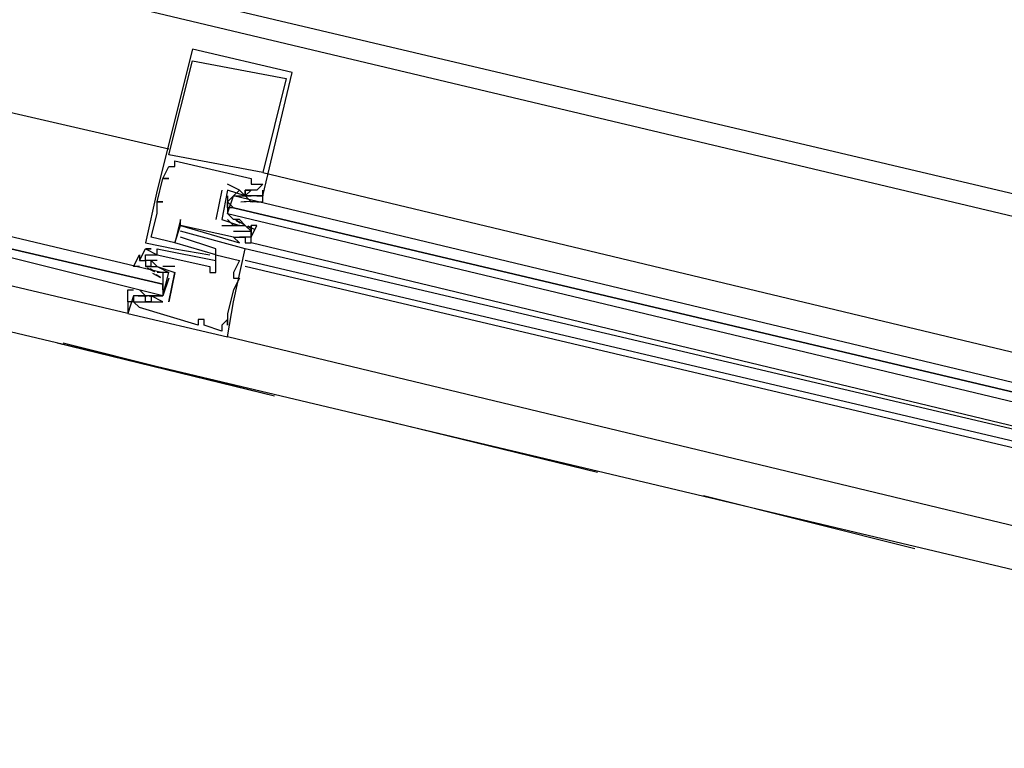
# Model space of a CAD drawing. Header units: feet. Extents: x -79 to 198, y -22 to 181.
# Tile 218 of 256: x 122.73 to 124.96, y 127.5 to 129.15. Entities that reach past the tile are written whole.
import ezdxf

# ---------------------------------------------------------------- set-up
doc = ezdxf.new("R2010")
doc.units = ezdxf.units.FT
doc.layers.add('A-LINEA', color=7, linetype='CONTINUOUS')

msp = doc.modelspace()

# ---------------------------------------------------------------- linework, layer by layer
at = {"layer": 'A-LINEA'}
for p, q in [((119.2933, 130.0978), (127.2133, 128.2311)), ((119.6267, 129.9778), (126.8667, 128.2578)), ((119.44, 129.2178), (126.6933, 127.4978)), ((123.12, 129.0844), (123.12, 129.0844)), ((123.12, 129.0578), (123.12, 129.0578)), ((123.3467, 129.0311), (123.3467, 129.0311)), ((123.3333, 129.0178), (123.3333, 129.0178)), ((123.0667, 128.8444), (123.0667, 128.8444)), ((123.08, 128.8311), (123.08, 128.8311)), ((123.0667, 128.8178), (123.0667, 128.8178)), ((123.08, 128.8178), (123.08, 128.8178)), ((123.28, 128.8044), (123.28, 128.8044)), ((123.28, 128.8044), (126.4, 128.0578)), ((123.0533, 128.7911), (123.0533, 128.7911)), ((123.0533, 128.7911), (123.0533, 128.7911)), ((123.0667, 128.7911), (123.0667, 128.7911)), ((123.2533, 128.7911), (123.2533, 128.7911)), ((123.04, 128.7644), (123.04, 128.7644)), ((123.1867, 128.7644), (123.1733, 128.6978)), ((123.1867, 128.7644), (123.1867, 128.7644)), ((123.2267, 128.7644), (123.2, 128.7778)), ((123.2, 128.7778), (123.2, 128.7778)), ((123.2, 128.7644), (123.2, 128.7644)), ((123.2, 128.7644), (123.2, 128.7644)), ((123.2267, 128.7644), (123.2267, 128.7644)), ((123.24, 128.7644), (123.24, 128.7644)), ((123.24, 128.7644), (123.24, 128.7644)), ((123.2533, 128.7778), (123.2533, 128.7778)), ((123.2533, 128.7644), (123.2533, 128.7644)), ((123.2667, 128.7644), (123.2667, 128.7644)), ((123.28, 128.7778), (123.28, 128.7778)), ((123.04, 128.7378), (123.04, 128.7378)), ((123.04, 128.7378), (123.04, 128.7378)), ((123.0533, 128.7378), (123.0533, 128.7378)), ((123.2, 128.7511), (123.2, 128.7111)), ((123.2, 128.7244), (123.2, 128.7378)), ((123.2267, 128.7511), (123.2267, 128.7511)), ((123.2302, 128.7379), (123.2421, 128.7389)), ((123.2377, 128.7387), (123.2581, 128.7392)), ((123.24, 128.7511), (123.24, 128.7511)), ((123.24, 128.7511), (123.24, 128.7511)), ((123.24, 128.7511), (123.2533, 128.7378)), ((123.24, 128.7378), (123.24, 128.7378)), ((123.2515, 128.7386), (123.2698, 128.7388)), ((123.2533, 128.7511), (123.2533, 128.7511)), ((123.2568, 128.7379), (123.2687, 128.7389)), ((123.2667, 128.7511), (123.2667, 128.7511)), ((123.28, 128.7511), (123.28, 128.7511)), ((123.04, 128.7111), (123.04, 128.7111)), ((123.0933, 128.6978), (123.0933, 128.6978)), ((123.1733, 128.6978), (123.1733, 128.6978)), ((123.1867, 128.6978), (123.1867, 128.6978)), ((123.1867, 128.6978), (123.1867, 128.6978)), ((123.2133, 128.6978), (123.2133, 128.6978)), ((123.2289, 128.6893), (123.2188, 128.6955)), ((123.2372, 128.6864), (123.2193, 128.696)), ((123.24, 128.6844), (123.2267, 128.6978)), ((123.24, 128.6978), (123.24, 128.6978)), ((123.0933, 128.6844), (123.0933, 128.6844)), ((123.0933, 128.6844), (123.0933, 128.6844)), ((123.0933, 128.6711), (123.0933, 128.6711)), ((123.1867, 128.6844), (123.1867, 128.6844)), ((123.2133, 128.6844), (123.2133, 128.6844)), ((123.2133, 128.6844), (123.2133, 128.6844)), ((123.2133, 128.6711), (123.2133, 128.6711)), ((123.2267, 128.6844), (123.2267, 128.6844)), ((123.2267, 128.6844), (123.2267, 128.6844)), ((123.24, 128.6844), (123.24, 128.6844)), ((123.2556, 128.6759), (123.2454, 128.6822)), ((123.2626, 128.6741), (123.2464, 128.6826)), ((123.2533, 128.6844), (123.2533, 128.6844)), ((123.2533, 128.6711), (123.2533, 128.6711)), ((123.0267, 128.6578), (123.0267, 128.6578)), ((123.0933, 128.6578), (123.0933, 128.6578)), ((123.2133, 128.6578), (123.2133, 128.6578)), ((123.2133, 128.6578), (123.2133, 128.6578)), ((123.2267, 128.6578), (123.2267, 128.6578)), ((123.2267, 128.6578), (123.2267, 128.6578)), ((123.24, 128.6578), (123.24, 128.6578)), ((123.24, 128.6578), (123.24, 128.6578)), ((123.2533, 128.6578), (123.2533, 128.6578)), ((123.0133, 128.6444), (123.0133, 128.6444)), ((123.0133, 128.6311), (123.0133, 128.6311)), ((123.0133, 128.6311), (123.0133, 128.6311)), ((123.0267, 128.6311), (123.0267, 128.6311)), ((123.04, 128.6311), (123.04, 128.6311)), ((123.08, 128.6444), (123.08, 128.6444)), ((123.08, 128.6444), (123.08, 128.6444)), ((123.08, 128.6311), (123.08, 128.6311)), ((123.1733, 128.6311), (123.1733, 128.6311)), ((123.2267, 128.6444), (123.2267, 128.6444)), ((123.24, 128.6444), (123.24, 128.6444)), ((126.36, 127.8978), (123.24, 128.6311)), ((123.24, 128.6311), (123.24, 128.6311)), ((126.36, 127.8978), (123.2533, 128.6444)), ((123.2533, 128.6444), (123.2533, 128.6444)), ((123.2533, 128.6444), (123.2533, 128.6444)), ((123.2533, 128.6444), (123.2533, 128.6444)), ((123.2533, 128.6444), (123.2533, 128.6444)), ((123, 128.6044), (123, 128.6044)), ((123.0133, 128.6178), (123.0133, 128.6178)), ((123.0133, 128.6044), (123.0133, 128.6044)), ((123.0267, 128.6044), (123.0267, 128.6044)), ((123.04, 128.6178), (123.04, 128.6178)), ((123.04, 128.6178), (123.04, 128.6178)), ((123.04, 128.6044), (123.04, 128.6044)), ((123.16, 128.6178), (123.16, 128.6178)), ((123.1733, 128.6178), (123.1733, 128.6178)), ((123.1733, 128.6178), (123.1733, 128.6178)), ((123.1733, 128.6044), (123.1733, 128.6044)), ((123.2267, 128.6044), (123.2267, 128.6044)), ((126.36, 127.8711), (123.24, 128.6044)), ((123.0133, 128.5911), (123.0133, 128.5911)), ((123.0267, 128.5911), (123.0133, 128.5911)), ((123.0174, 128.5881), (123.0336, 128.5796)), ((123.0244, 128.5863), (123.0346, 128.58)), ((123.0267, 128.5911), (123.0267, 128.5911)), ((123.04, 128.5911), (123.04, 128.5911)), ((123.04, 128.5911), (123.04, 128.5911)), ((123.08, 128.5911), (123.0533, 128.5911)), ((123.0533, 128.5911), (123.0533, 128.5911)), ((123.08, 128.5911), (123.08, 128.5911)), ((123.16, 128.5911), (123.16, 128.5911)), ((126.3467, 127.8578), (123.24, 128.5911)), ((123.0267, 128.5778), (123.0267, 128.5778)), ((123.0295, 128.5758), (123.0475, 128.5662)), ((123.0378, 128.573), (123.0479, 128.5667)), ((123.04, 128.5778), (123.04, 128.5778)), ((123.08, 128.5778), (123.08, 128.5778)), ((123.08, 128.5778), (123.08, 128.5778)), ((123.16, 128.5778), (123.16, 128.5778)), ((123.1733, 128.5778), (123.1733, 128.5778)), ((123.2133, 128.5778), (123.2133, 128.5778)), ((123.2133, 128.5644), (123.2133, 128.5644)), ((123.2267, 128.5644), (123.2267, 128.5644)), ((123, 128.5378), (123, 128.5378)), ((123, 128.5378), (123.0133, 128.5244)), ((123.0133, 128.5378), (123.0133, 128.5378)), ((123.0533, 128.5378), (123.0533, 128.5511)), ((123.2133, 128.5378), (123.2133, 128.5378)), ((122.9867, 128.5244), (122.9733, 128.4844)), ((122.9867, 128.5244), (122.9867, 128.5244)), ((123.0151, 128.5237), (122.9968, 128.5234)), ((123.0232, 128.5243), (123.0113, 128.5233)), ((123.0133, 128.5244), (123.0133, 128.5244)), ((123.0423, 128.5236), (123.0219, 128.523)), ((123.0365, 128.5243), (123.0246, 128.5233)), ((123.0267, 128.5244), (123.0267, 128.5244)), ((123.04, 128.5244), (123.04, 128.5244)), ((122.9867, 128.5111), (122.9867, 128.5111)), ((123, 128.4978), (123, 128.4978)), ((123.0133, 128.5111), (123.0133, 128.5111)), ((123.0267, 128.5111), (123.0267, 128.5111)), ((123.0267, 128.5111), (123.0267, 128.5111)), ((123.0533, 128.5111), (123.0533, 128.5111)), ((123.0533, 128.5111), (123.0533, 128.5111)), ((123.0667, 128.5111), (123.0667, 128.5111)), ((123.0667, 128.5111), (123.0667, 128.5111)), ((123.2133, 128.5111), (123.2133, 128.5111)), ((122.9733, 128.4844), (122.9733, 128.4844)), ((123.1333, 128.4711), (123.1333, 128.4711)), ((123.1467, 128.4711), (123.1467, 128.4711)), ((123.2, 128.4844), (123.2, 128.4844)), ((123.2, 128.4711), (123.2, 128.4711)), ((123.1333, 128.4578), (123.1333, 128.4578)), ((123.1467, 128.4578), (123.1467, 128.4578)), ((123.1867, 128.4578), (123.1867, 128.4578)), ((123.2, 128.4578), (123.2, 128.4578)), ((123.1867, 128.4444), (123.1867, 128.4444)), ((126.3067, 127.6844), (123.2, 128.4311)), ((123.2, 128.4311), (123.2, 128.4311)), ((122.8133, 128.4178), (123.3067, 128.2978)), ((122.8267, 128.4178), (123.3067, 128.2978)), ((123.5467, 128.2444), (124.04, 128.1244)), ((123.5467, 128.2444), (124.04, 128.1244)), ((124.28, 128.0711), (124.76, 127.9511)), ((124.28, 128.0711), (124.76, 127.9511))]:
    msp.add_line(p, q, dxfattribs=at)
for points in [[(119.5467, 129.6844), (122.3733, 129.0178), (123.0667, 128.8578)], [(123.2667, 128.7511), (123.28, 128.7511), (123.3467, 129.0311), (123.12, 129.0844), (123.04, 128.7644), (123.0133, 128.6444), (123.08, 128.6311), (123.16, 128.6178)], [(123.12, 129.0578), (123.3333, 129.0178), (123.28, 128.8044), (123.0667, 128.8444), (123.12, 129.0578)], [(123.2133, 128.6578), (123.0933, 128.6844), (123.0933, 128.6978), (123.08, 128.6444), (123.0267, 128.6578), (123.04, 128.7111), (123.04, 128.7378), (123.0533, 128.7378), (123.04, 128.7378), (123.0533, 128.7911), (123.0667, 128.7911), (123.0533, 128.7911), (123.0667, 128.8178), (123.08, 128.8178), (123.08, 128.8311), (123.2533, 128.7911), (123.2533, 128.7778), (123.28, 128.7778), (123.2667, 128.7644), (123.24, 128.7644), (123.24, 128.7644)], [(123.24, 128.7511), (123.2, 128.7644), (123.1867, 128.6978), (123.2267, 128.6844), (123.2133, 128.6844), (123.2267, 128.6844), (123.24, 128.6844), (123.24, 128.6844)], [(123.2667, 128.7378), (123.28, 128.7378), (123.28, 128.7644), (123.28, 128.7511), (123.2667, 128.7511), (123.24, 128.7511), (123.24, 128.7644), (123.24, 128.7511), (123.2267, 128.7644), (123.2133, 128.7511)], [(123.24, 128.7511), (123.24, 128.7644), (123.2533, 128.7644), (123.24, 128.7511), (123.2533, 128.7511), (123.2533, 128.7511)], [(122.32, 128.7511), (123.0533, 128.5778), (123.0533, 128.5644), (123.0533, 128.5511), (122.3067, 128.7244), (123.0533, 128.5511), (123.0533, 128.5378), (123.0533, 128.5244), (122.3067, 128.7111)], [(123.2267, 128.6978), (123.2133, 128.6978), (123.2, 128.7111), (123.2133, 128.7511), (123.2267, 128.7511), (123.24, 128.7511)], [(126.3867, 127.9911), (123.2133, 128.7511), (123.2, 128.7378), (123.2133, 128.7244), (126.3733, 127.9778), (123.2133, 128.7244), (123.2, 128.7244), (123.2, 128.7111), (126.3733, 127.9511)], [(123.2, 128.6978), (123.2133, 128.6844), (123.2267, 128.6844), (123.24, 128.6844), (123.2533, 128.6711), (123.2533, 128.6844), (123.2533, 128.6711), (123.2533, 128.6578), (123.2667, 128.6844), (123.2533, 128.6844)], [(122.9733, 128.4844), (123.2, 128.4311), (123.2133, 128.5111), (123.24, 128.6311), (123.0933, 128.6711)], [(123.1733, 128.6178), (123.08, 128.6444), (123.0933, 128.6844), (123.2267, 128.6444), (123.2133, 128.6578), (123.2267, 128.6578), (123.24, 128.6578), (123.24, 128.6444), (123.2533, 128.6444), (123.2533, 128.6844)], [(123.1867, 128.6844), (123.2133, 128.6844), (123.2133, 128.6844)], [(123.2133, 128.6711), (123.2533, 128.6711), (123.2533, 128.6578), (123.24, 128.6578), (123.2267, 128.6578), (123.2267, 128.6578)], [(123, 128.6044), (123.0133, 128.6311), (123.0267, 128.6311), (123.0133, 128.6311), (123.04, 128.6178), (123.04, 128.6311), (123.1733, 128.6044), (123.1733, 128.6311), (123.0933, 128.6578), (123.0933, 128.6578)], [(123.2533, 128.6444), (123.2533, 128.6578), (123.2533, 128.6578)], [(123.2533, 128.6444), (123.2533, 128.6578), (123.2533, 128.6578)], [(123.2533, 128.6444), (123.2533, 128.6578), (123.2533, 128.6578)], [(122.9867, 128.5111), (122.9733, 128.5111), (122.9733, 128.4844), (122.2933, 128.6444)], [(123, 128.5911), (122.9867, 128.5911), (123, 128.6178), (123, 128.6044), (123.0133, 128.6044), (123.0133, 128.5911), (123.0267, 128.5911), (123.04, 128.5911), (123.0667, 128.5778)], [(123.04, 128.6044), (123.0133, 128.6044), (123.0133, 128.6178), (123.04, 128.6178), (123.04, 128.6178), (123.16, 128.5911), (123.16, 128.5778), (123.1733, 128.5778), (123.1733, 128.6178), (123.2267, 128.6044), (123.2133, 128.5778), (123.2133, 128.5644), (123.2267, 128.5644), (123.2133, 128.5378), (123.2, 128.4844), (123.2, 128.4578), (123.2, 128.4711), (123.1867, 128.4578), (123.1867, 128.4444)], [(123.0267, 128.5911), (123.0267, 128.6044), (123.04, 128.5911), (123.08, 128.5778), (123.0667, 128.5111)], [(123.0667, 128.5644), (123.0533, 128.5244), (123.0267, 128.5244), (123.0133, 128.5244), (123, 128.5244), (122.9867, 128.5244), (122.9867, 128.5111), (122.9733, 128.5111), (122.9733, 128.5378), (122.9867, 128.5378)], [(123.0267, 128.5244), (123.04, 128.5244), (123.0533, 128.5244), (123.0667, 128.5778), (123.0533, 128.5778), (123.04, 128.5778)], [(123.0667, 128.5111), (123.08, 128.5778), (123.08, 128.5778)], [(123.0533, 128.5111), (123.0267, 128.5244), (123.0267, 128.5111), (123.0133, 128.5111), (123.0133, 128.5244)], [(122.9867, 128.5111), (122.9733, 128.5111), (122.9733, 128.4844)], [(122.9867, 128.5111), (122.9733, 128.5111), (122.9733, 128.4844)], [(123.1867, 128.4444), (123.1467, 128.4578), (123.1467, 128.4711), (123.1333, 128.4711), (123.1333, 128.4578), (123, 128.4978), (122.9867, 128.5111), (123.0267, 128.5111), (123.0267, 128.5111), (123.0533, 128.5111), (123.0533, 128.5111)]]:
    msp.add_lwpolyline(points, dxfattribs=at)

doc.saveas('drawing.dxf')
